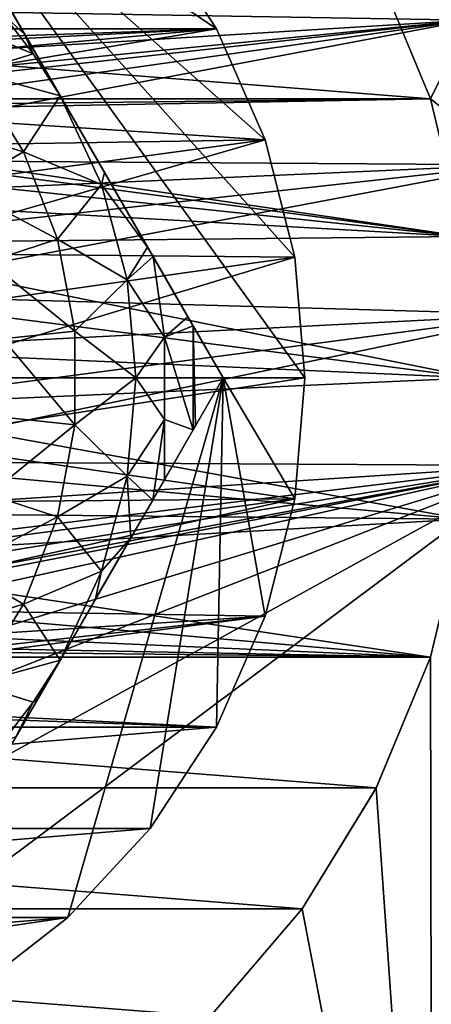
# Model space of a CAD drawing. Header units: inches. Extents: x -9.1 to 9.1, y 0 to 9.5.
# Tile 235 of 238: x 8.749 to 8.863, y 8.699 to 8.971. Entities that reach past the tile are written whole.
import ezdxf

# ---------------------------------------------------------------- set-up
doc = ezdxf.new("R2010")
doc.units = ezdxf.units.IN
doc.header["$LTSCALE"] = 65.185185
doc.header["$MEASUREMENT"] = 0
for name, color, linetype in [('146', 7, 'CONTINUOUS'), ('147', 7, 'CONTINUOUS'), ('148', 7, 'CONTINUOUS'), ('20', 7, 'CONTINUOUS'), ('22', 7, 'CONTINUOUS'), ('253', 7, 'CONTINUOUS'), ('254', 7, 'CONTINUOUS'), ('255', 7, 'CONTINUOUS'), ('256', 7, 'CONTINUOUS'), ('257', 7, 'CONTINUOUS'), ('262', 7, 'CONTINUOUS'), ('263', 7, 'CONTINUOUS'), ('269', 7, 'CONTINUOUS'), ('27', 7, 'CONTINUOUS'), ('270', 7, 'CONTINUOUS'), ('292', 7, 'CONTINUOUS'), ('439', 7, 'CONTINUOUS')]:
    doc.layers.add(name, color=color, linetype=linetype)

msp = doc.modelspace()

# ---------------------------------------------------------------- linework, layer by layer
at = {"layer": '146', "color": 252, "linetype": 'Continuous', "true_color": 0x969696}
for points in [[(8.40225, 8.98549, 6.282), (8.86276, 8.94925, 6.282), (8.38724, 8.94925, 6.282), (8.40225, 8.98549, 6.282)], [(8.84775, 8.98549, 6.282), (8.86276, 8.94925, 6.282), (8.40225, 8.98549, 6.282), (8.84775, 8.98549, 6.282)], [(8.38724, 8.94925, 6.282), (8.86276, 8.94925, 6.282), (8.625, 8.9467, 6.282), (8.38724, 8.94925, 6.282)], [(8.625, 8.9467, 6.282), (8.86276, 8.94925, 6.282), (8.64053, 8.94507, 6.282), (8.625, 8.9467, 6.282)], [(8.86276, 8.94925, 6.282), (8.87192, 8.91111, 6.282), (8.64053, 8.94507, 6.282), (8.86276, 8.94925, 6.282)], [(8.64053, 8.94507, 6.282), (8.87192, 8.91111, 6.282), (8.65538, 8.94024, 6.282), (8.64053, 8.94507, 6.282)], [(8.65538, 8.94024, 6.282), (8.87192, 8.91111, 6.282), (8.66891, 8.93244, 6.282), (8.65538, 8.94024, 6.282)], [(8.66891, 8.93244, 6.282), (8.87192, 8.91111, 6.282), (8.68052, 8.92199, 6.282), (8.66891, 8.93244, 6.282)], [(8.68052, 8.92199, 6.282), (8.87192, 8.91111, 6.282), (8.68969, 8.90935, 6.282), (8.68052, 8.92199, 6.282)], [(8.87192, 8.91111, 6.282), (8.875, 8.872, 6.282), (8.68969, 8.90935, 6.282), (8.87192, 8.91111, 6.282)], [(8.68969, 8.90935, 6.282), (8.875, 8.872, 6.282), (8.69605, 8.89508, 6.282), (8.68969, 8.90935, 6.282)], [(8.69605, 8.89508, 6.282), (8.875, 8.872, 6.282), (8.69929, 8.87981, 6.282), (8.69605, 8.89508, 6.282)], [(8.69929, 8.87981, 6.282), (8.875, 8.872, 6.282), (8.69929, 8.86419, 6.282), (8.69929, 8.87981, 6.282)], [(8.875, 8.872, 6.282), (8.87192, 8.83289, 6.282), (8.69929, 8.86419, 6.282), (8.875, 8.872, 6.282)], [(8.69929, 8.86419, 6.282), (8.87192, 8.83289, 6.282), (8.69605, 8.84892, 6.282), (8.69929, 8.86419, 6.282)], [(8.69605, 8.84892, 6.282), (8.87192, 8.83289, 6.282), (8.68969, 8.83465, 6.282), (8.69605, 8.84892, 6.282)], [(8.68969, 8.83465, 6.282), (8.87192, 8.83289, 6.282), (8.68052, 8.82201, 6.282), (8.68969, 8.83465, 6.282)], [(8.87192, 8.83289, 6.282), (8.86276, 8.79475, 6.282), (8.68052, 8.82201, 6.282), (8.87192, 8.83289, 6.282)], [(8.68052, 8.82201, 6.282), (8.86276, 8.79475, 6.282), (8.66891, 8.81156, 6.282), (8.68052, 8.82201, 6.282)], [(8.66891, 8.81156, 6.282), (8.86276, 8.79475, 6.282), (8.65538, 8.80376, 6.282), (8.66891, 8.81156, 6.282)], [(8.65538, 8.80376, 6.282), (8.86276, 8.79475, 6.282), (8.64053, 8.79893, 6.282), (8.65538, 8.80376, 6.282)], [(8.86276, 8.79475, 6.282), (8.38724, 8.79475, 6.282), (8.625, 8.7973, 6.282), (8.86276, 8.79475, 6.282)], [(8.86276, 8.79475, 6.282), (8.625, 8.7973, 6.282), (8.64053, 8.79893, 6.282), (8.86276, 8.79475, 6.282)], [(8.40225, 8.75851, 6.282), (8.38724, 8.79475, 6.282), (8.84775, 8.75851, 6.282), (8.40225, 8.75851, 6.282)], [(8.84775, 8.75851, 6.282), (8.38724, 8.79475, 6.282), (8.86276, 8.79475, 6.282), (8.84775, 8.75851, 6.282)], [(8.42275, 8.72505, 6.282), (8.40225, 8.75851, 6.282), (8.82725, 8.72505, 6.282), (8.42275, 8.72505, 6.282)], [(8.82725, 8.72505, 6.282), (8.40225, 8.75851, 6.282), (8.84775, 8.75851, 6.282), (8.82725, 8.72505, 6.282)], [(8.44822, 8.69522, 6.282), (8.42275, 8.72505, 6.282), (8.80178, 8.69522, 6.282), (8.44822, 8.69522, 6.282)], [(8.80178, 8.69522, 6.282), (8.42275, 8.72505, 6.282), (8.82725, 8.72505, 6.282), (8.80178, 8.69522, 6.282)]]:
    msp.add_3dface(points, dxfattribs=at)
at = {"layer": '147', "color": 252, "linetype": 'Continuous', "true_color": 0x969696}
for points in [[(8.87192, 8.83289, 6.407), (8.86276, 8.79475, 6.407), (8.86276, 8.79475, 6.282), (8.87192, 8.83289, 6.407)], [(8.87192, 8.83289, 6.407), (8.86276, 8.79475, 6.282), (8.87192, 8.83289, 6.282), (8.87192, 8.83289, 6.407)], [(8.86276, 8.79475, 6.407), (8.84775, 8.7585, 6.407), (8.84775, 8.75851, 6.282), (8.86276, 8.79475, 6.407)], [(8.86276, 8.79475, 6.407), (8.84775, 8.75851, 6.282), (8.86276, 8.79475, 6.282), (8.86276, 8.79475, 6.407)], [(8.84775, 8.7585, 6.407), (8.82725, 8.72505, 6.407), (8.84775, 8.75851, 6.282), (8.84775, 8.7585, 6.407)], [(8.82725, 8.72505, 6.407), (8.82725, 8.72505, 6.282), (8.84775, 8.75851, 6.282), (8.82725, 8.72505, 6.407)], [(8.82725, 8.72505, 6.407), (8.80178, 8.69522, 6.407), (8.82725, 8.72505, 6.282), (8.82725, 8.72505, 6.407)], [(8.80178, 8.69522, 6.407), (8.80178, 8.69522, 6.282), (8.82725, 8.72505, 6.282), (8.80178, 8.69522, 6.407)]]:
    msp.add_3dface(points, dxfattribs=at)
at = {"layer": '148', "color": 252, "linetype": 'Continuous', "true_color": 0x969696}
for points in [[(8.84775, 8.9855, 6.407), (8.86276, 8.94925, 6.407), (8.84775, 8.98549, 6.282), (8.84775, 8.9855, 6.407)], [(8.86276, 8.94925, 6.407), (8.86276, 8.94925, 6.282), (8.84775, 8.98549, 6.282), (8.86276, 8.94925, 6.407)], [(8.86276, 8.94925, 6.407), (8.87192, 8.91111, 6.407), (8.86276, 8.94925, 6.282), (8.86276, 8.94925, 6.407)], [(8.87192, 8.91111, 6.407), (8.87192, 8.91111, 6.282), (8.86276, 8.94925, 6.282), (8.87192, 8.91111, 6.407)]]:
    msp.add_3dface(points, dxfattribs=at)
at = {"layer": '20', "color": 253, "linetype": 'Continuous', "true_color": 0xaab4c3}
for points in [[(8.85502, 9.00855, 6.5), (8.38002, 8.97943, 6.5), (8.87351, 8.971, 6.5), (8.85502, 9.00855, 6.5)], [(8.38002, 8.97943, 6.5), (8.36626, 8.93991, 6.5), (8.87351, 8.971, 6.5), (8.38002, 8.97943, 6.5)], [(8.87351, 8.971, 6.5), (8.36626, 8.93991, 6.5), (8.625, 8.9467, 6.5), (8.87351, 8.971, 6.5)], [(8.64053, 8.94507, 6.5), (8.87351, 8.971, 6.5), (8.625, 8.9467, 6.5), (8.64053, 8.94507, 6.5)], [(8.65538, 8.94024, 6.5), (8.87351, 8.971, 6.5), (8.64053, 8.94507, 6.5), (8.65538, 8.94024, 6.5)], [(8.66891, 8.93244, 6.5), (8.87351, 8.971, 6.5), (8.65538, 8.94024, 6.5), (8.66891, 8.93244, 6.5)], [(8.88591, 8.93103, 6.5), (8.87351, 8.971, 6.5), (8.66891, 8.93244, 6.5), (8.88591, 8.93103, 6.5)], [(8.68052, 8.92199, 6.5), (8.88591, 8.93103, 6.5), (8.66891, 8.93244, 6.5), (8.68052, 8.92199, 6.5)], [(8.68969, 8.90935, 6.5), (8.88591, 8.93103, 6.5), (8.68052, 8.92199, 6.5), (8.68969, 8.90935, 6.5)], [(8.69605, 8.89508, 6.5), (8.88591, 8.93103, 6.5), (8.68969, 8.90935, 6.5), (8.69605, 8.89508, 6.5)], [(8.89192, 8.88961, 6.5), (8.88591, 8.93103, 6.5), (8.69605, 8.89508, 6.5), (8.89192, 8.88961, 6.5)], [(8.69929, 8.87981, 6.5), (8.89192, 8.88961, 6.5), (8.69605, 8.89508, 6.5), (8.69929, 8.87981, 6.5)], [(8.8914, 8.84776, 6.5), (8.89192, 8.88961, 6.5), (8.69605, 8.84892, 6.5), (8.8914, 8.84776, 6.5)], [(8.69605, 8.84892, 6.5), (8.89192, 8.88961, 6.5), (8.69929, 8.86419, 6.5), (8.69605, 8.84892, 6.5)], [(8.69929, 8.86419, 6.5), (8.89192, 8.88961, 6.5), (8.69929, 8.87981, 6.5), (8.69929, 8.86419, 6.5)], [(8.68969, 8.83465, 6.5), (8.8914, 8.84776, 6.5), (8.69605, 8.84892, 6.5), (8.68969, 8.83465, 6.5)], [(8.39371, 8.73761, 6.5), (8.4175, 8.70317, 6.5), (8.8914, 8.84776, 6.5), (8.39371, 8.73761, 6.5)], [(8.39371, 8.73761, 6.5), (8.8914, 8.84776, 6.5), (8.64053, 8.79893, 6.5), (8.39371, 8.73761, 6.5)], [(8.4175, 8.70317, 6.5), (8.44638, 8.67288, 6.5), (8.8914, 8.84776, 6.5), (8.4175, 8.70317, 6.5)], [(8.44638, 8.67288, 6.5), (8.49099, 8.62741, 6.5), (8.8914, 8.84776, 6.5), (8.44638, 8.67288, 6.5)], [(8.49099, 8.62741, 6.5), (8.52945, 8.57664, 6.5), (8.8914, 8.84776, 6.5), (8.49099, 8.62741, 6.5)], [(8.8914, 8.84776, 6.5), (8.52945, 8.57664, 6.5), (8.8632, 8.5378, 6.5), (8.8914, 8.84776, 6.5)], [(8.64053, 8.79893, 6.5), (8.8914, 8.84776, 6.5), (8.65538, 8.80376, 6.5), (8.64053, 8.79893, 6.5)], [(8.65538, 8.80376, 6.5), (8.8914, 8.84776, 6.5), (8.66891, 8.81156, 6.5), (8.65538, 8.80376, 6.5)], [(8.66891, 8.81156, 6.5), (8.8914, 8.84776, 6.5), (8.68052, 8.82201, 6.5), (8.66891, 8.81156, 6.5)], [(8.68052, 8.82201, 6.5), (8.8914, 8.84776, 6.5), (8.68969, 8.83465, 6.5), (8.68052, 8.82201, 6.5)]]:
    msp.add_3dface(points, dxfattribs=at)
at = {"layer": '22', "color": 253, "linetype": 'Continuous', "true_color": 0xaab4c3}
for points in [[(8.85502, 9.00855, 6.407), (8.87351, 8.971, 6.407), (8.84775, 8.9855, 6.407), (8.85502, 9.00855, 6.407)], [(8.84775, 8.9855, 6.407), (8.87351, 8.971, 6.407), (8.86276, 8.94925, 6.407), (8.84775, 8.9855, 6.407)], [(8.87351, 8.971, 6.407), (8.88591, 8.93103, 6.407), (8.86276, 8.94925, 6.407), (8.87351, 8.971, 6.407)], [(8.86276, 8.94925, 6.407), (8.88591, 8.93103, 6.407), (8.87192, 8.91111, 6.407), (8.86276, 8.94925, 6.407)], [(8.87192, 8.83289, 6.407), (8.8632, 8.5378, 6.407), (8.86276, 8.79475, 6.407), (8.87192, 8.83289, 6.407)], [(8.86276, 8.79475, 6.407), (8.8632, 8.5378, 6.407), (8.84775, 8.7585, 6.407), (8.86276, 8.79475, 6.407)], [(8.84775, 8.7585, 6.407), (8.8632, 8.5378, 6.407), (8.82725, 8.72505, 6.407), (8.84775, 8.7585, 6.407)], [(8.82725, 8.72505, 6.407), (8.8632, 8.5378, 6.407), (8.80178, 8.69522, 6.407), (8.82725, 8.72505, 6.407)]]:
    msp.add_3dface(points, dxfattribs=at)
at = {"layer": '253', "color": 252, "linetype": 'Continuous', "true_color": 0x969696}
for points in [[(8.4648, 8.99668, 6.194), (8.44647, 8.96861, 6.194), (8.7852, 8.99668, 6.194), (8.4648, 8.99668, 6.194)], [(8.7852, 8.99668, 6.194), (8.44647, 8.96861, 6.194), (8.80353, 8.96861, 6.194), (8.7852, 8.99668, 6.194)], [(8.44647, 8.96861, 6.194), (8.625, 8.96233, 6.194), (8.80353, 8.96861, 6.194), (8.44647, 8.96861, 6.194)], [(8.625, 8.96233, 6.194), (8.64263, 8.96059, 6.194), (8.80353, 8.96861, 6.194), (8.625, 8.96233, 6.194)], [(8.64263, 8.96059, 6.194), (8.65959, 8.95544, 6.194), (8.80353, 8.96861, 6.194), (8.64263, 8.96059, 6.194)], [(8.65959, 8.95544, 6.194), (8.67521, 8.94709, 6.194), (8.80353, 8.96861, 6.194), (8.65959, 8.95544, 6.194)], [(8.80353, 8.96861, 6.194), (8.67521, 8.94709, 6.194), (8.817, 8.93791, 6.194), (8.80353, 8.96861, 6.194)], [(8.67521, 8.94709, 6.194), (8.6889, 8.93584, 6.194), (8.817, 8.93791, 6.194), (8.67521, 8.94709, 6.194)], [(8.6889, 8.93584, 6.194), (8.70014, 8.92213, 6.194), (8.817, 8.93791, 6.194), (8.6889, 8.93584, 6.194)], [(8.70014, 8.92213, 6.194), (8.70848, 8.90651, 6.194), (8.817, 8.93791, 6.194), (8.70014, 8.92213, 6.194)], [(8.817, 8.93791, 6.194), (8.70848, 8.90651, 6.194), (8.82523, 8.90541, 6.194), (8.817, 8.93791, 6.194)], [(8.70848, 8.90651, 6.194), (8.71361, 8.88954, 6.194), (8.82523, 8.90541, 6.194), (8.70848, 8.90651, 6.194)], [(8.71361, 8.88954, 6.194), (8.71533, 8.872, 6.194), (8.82523, 8.90541, 6.194), (8.71361, 8.88954, 6.194)], [(8.82523, 8.90541, 6.194), (8.71533, 8.872, 6.194), (8.828, 8.872, 6.194), (8.82523, 8.90541, 6.194)], [(8.71533, 8.872, 6.194), (8.71361, 8.85446, 6.194), (8.828, 8.872, 6.194), (8.71533, 8.872, 6.194)], [(8.828, 8.872, 6.194), (8.71361, 8.85446, 6.194), (8.82523, 8.83859, 6.194), (8.828, 8.872, 6.194)], [(8.71361, 8.85446, 6.194), (8.70848, 8.83749, 6.194), (8.82523, 8.83859, 6.194), (8.71361, 8.85446, 6.194)], [(8.70014, 8.82187, 6.194), (8.6889, 8.80816, 6.194), (8.82523, 8.83859, 6.194), (8.70014, 8.82187, 6.194)], [(8.82523, 8.83859, 6.194), (8.6889, 8.80816, 6.194), (8.817, 8.80609, 6.194), (8.82523, 8.83859, 6.194)], [(8.70848, 8.83749, 6.194), (8.70014, 8.82187, 6.194), (8.82523, 8.83859, 6.194), (8.70848, 8.83749, 6.194)], [(8.6889, 8.80816, 6.194), (8.67521, 8.79691, 6.194), (8.817, 8.80609, 6.194), (8.6889, 8.80816, 6.194)], [(8.65959, 8.78856, 6.194), (8.64263, 8.78341, 6.194), (8.817, 8.80609, 6.194), (8.65959, 8.78856, 6.194)], [(8.817, 8.80609, 6.194), (8.64263, 8.78341, 6.194), (8.80353, 8.77539, 6.194), (8.817, 8.80609, 6.194)], [(8.67521, 8.79691, 6.194), (8.65959, 8.78856, 6.194), (8.817, 8.80609, 6.194), (8.67521, 8.79691, 6.194)], [(8.64263, 8.78341, 6.194), (8.625, 8.78167, 6.194), (8.80353, 8.77539, 6.194), (8.64263, 8.78341, 6.194)], [(8.80353, 8.77539, 6.194), (8.625, 8.78167, 6.194), (8.44647, 8.77539, 6.194), (8.80353, 8.77539, 6.194)], [(8.4648, 8.74732, 6.194), (8.80353, 8.77539, 6.194), (8.44647, 8.77539, 6.194), (8.4648, 8.74732, 6.194)], [(8.7852, 8.74732, 6.194), (8.80353, 8.77539, 6.194), (8.4648, 8.74732, 6.194), (8.7852, 8.74732, 6.194)], [(8.48751, 8.72265, 6.194), (8.7852, 8.74732, 6.194), (8.4648, 8.74732, 6.194), (8.48751, 8.72265, 6.194)], [(8.76249, 8.72265, 6.194), (8.7852, 8.74732, 6.194), (8.48751, 8.72265, 6.194), (8.76249, 8.72265, 6.194)], [(8.51397, 8.70206, 6.194), (8.76249, 8.72265, 6.194), (8.48751, 8.72265, 6.194), (8.51397, 8.70206, 6.194)], [(8.73603, 8.70206, 6.194), (8.76249, 8.72265, 6.194), (8.51397, 8.70206, 6.194), (8.73603, 8.70206, 6.194)]]:
    msp.add_3dface(points, dxfattribs=at)
at = {"layer": '254', "color": 252, "linetype": 'Continuous', "true_color": 0x969696}
for points in [[(8.82523, 8.90541, 6.169), (8.828, 8.872, 6.169), (8.71521, 9.02825, 6.169), (8.82523, 8.90541, 6.169)], [(8.71521, 9.02825, 6.169), (8.828, 8.872, 6.169), (8.80542, 8.872, 6.169), (8.71521, 9.02825, 6.169)], [(8.817, 8.93791, 6.169), (8.82523, 8.90541, 6.169), (8.71521, 9.02825, 6.169), (8.817, 8.93791, 6.169)], [(8.80353, 8.96861, 6.169), (8.817, 8.93791, 6.169), (8.71521, 9.02825, 6.169), (8.80353, 8.96861, 6.169)], [(8.7852, 8.99668, 6.169), (8.80353, 8.96861, 6.169), (8.71521, 9.02825, 6.169), (8.7852, 8.99668, 6.169)], [(8.76249, 8.72265, 6.169), (8.71521, 8.71575, 6.169), (8.80542, 8.872, 6.169), (8.76249, 8.72265, 6.169)], [(8.7852, 8.74732, 6.169), (8.76249, 8.72265, 6.169), (8.80542, 8.872, 6.169), (8.7852, 8.74732, 6.169)], [(8.80353, 8.77539, 6.169), (8.7852, 8.74732, 6.169), (8.80542, 8.872, 6.169), (8.80353, 8.77539, 6.169)], [(8.817, 8.80609, 6.169), (8.80353, 8.77539, 6.169), (8.80542, 8.872, 6.169), (8.817, 8.80609, 6.169)], [(8.82523, 8.83859, 6.169), (8.817, 8.80609, 6.169), (8.80542, 8.872, 6.169), (8.82523, 8.83859, 6.169)], [(8.828, 8.872, 6.169), (8.82523, 8.83859, 6.169), (8.80542, 8.872, 6.169), (8.828, 8.872, 6.169)], [(8.76249, 8.72265, 6.169), (8.73603, 8.70206, 6.169), (8.71521, 8.71575, 6.169), (8.76249, 8.72265, 6.169)]]:
    msp.add_3dface(points, dxfattribs=at)
at = {"layer": '255', "color": 252, "linetype": 'Continuous', "true_color": 0x969696}
for points in [[(8.7852, 8.99668, 6.194), (8.80353, 8.96861, 6.194), (8.7852, 8.99668, 6.169), (8.7852, 8.99668, 6.194)], [(8.80353, 8.96861, 6.194), (8.80353, 8.96861, 6.169), (8.7852, 8.99668, 6.169), (8.80353, 8.96861, 6.194)], [(8.80353, 8.96861, 6.194), (8.817, 8.93791, 6.194), (8.80353, 8.96861, 6.169), (8.80353, 8.96861, 6.194)], [(8.817, 8.93791, 6.194), (8.817, 8.93791, 6.169), (8.80353, 8.96861, 6.169), (8.817, 8.93791, 6.194)], [(8.817, 8.93791, 6.194), (8.82523, 8.90541, 6.194), (8.817, 8.93791, 6.169), (8.817, 8.93791, 6.194)], [(8.82523, 8.90541, 6.194), (8.82523, 8.90541, 6.169), (8.817, 8.93791, 6.169), (8.82523, 8.90541, 6.194)], [(8.82523, 8.90541, 6.194), (8.828, 8.872, 6.194), (8.82523, 8.90541, 6.169), (8.82523, 8.90541, 6.194)], [(8.828, 8.872, 6.194), (8.828, 8.872, 6.169), (8.82523, 8.90541, 6.169), (8.828, 8.872, 6.194)]]:
    msp.add_3dface(points, dxfattribs=at)
at = {"layer": '256', "color": 252, "linetype": 'Continuous', "true_color": 0x969696}
for points in [[(8.828, 8.872, 6.194), (8.82523, 8.83859, 6.194), (8.828, 8.872, 6.169), (8.828, 8.872, 6.194)], [(8.82523, 8.83859, 6.194), (8.82523, 8.83859, 6.169), (8.828, 8.872, 6.169), (8.82523, 8.83859, 6.194)], [(8.82523, 8.83859, 6.194), (8.817, 8.80609, 6.194), (8.82523, 8.83859, 6.169), (8.82523, 8.83859, 6.194)], [(8.817, 8.80609, 6.194), (8.817, 8.80609, 6.169), (8.82523, 8.83859, 6.169), (8.817, 8.80609, 6.194)], [(8.817, 8.80609, 6.194), (8.80353, 8.77539, 6.194), (8.817, 8.80609, 6.169), (8.817, 8.80609, 6.194)], [(8.80353, 8.77539, 6.194), (8.80353, 8.77539, 6.169), (8.817, 8.80609, 6.169), (8.80353, 8.77539, 6.194)], [(8.80353, 8.77539, 6.194), (8.7852, 8.74732, 6.194), (8.80353, 8.77539, 6.169), (8.80353, 8.77539, 6.194)], [(8.7852, 8.74732, 6.194), (8.7852, 8.74732, 6.169), (8.80353, 8.77539, 6.169), (8.7852, 8.74732, 6.194)], [(8.7852, 8.74732, 6.194), (8.76249, 8.72265, 6.194), (8.7852, 8.74732, 6.169), (8.7852, 8.74732, 6.194)], [(8.76249, 8.72265, 6.194), (8.76249, 8.72265, 6.169), (8.7852, 8.74732, 6.169), (8.76249, 8.72265, 6.194)], [(8.76249, 8.72265, 6.194), (8.73603, 8.70206, 6.194), (8.76249, 8.72265, 6.169), (8.76249, 8.72265, 6.194)], [(8.73603, 8.70206, 6.194), (8.73603, 8.70206, 6.169), (8.76249, 8.72265, 6.169), (8.73603, 8.70206, 6.194)]]:
    msp.add_3dface(points, dxfattribs=at)
at = {"layer": '257', "color": 252, "linetype": 'Continuous', "true_color": 0x969696}
for points in [[(8.74446, 8.97272, 6.069), (8.7529, 8.96175, 6.069), (8.71899, 8.97576, 6.069), (8.74446, 8.97272, 6.069)], [(8.71899, 8.97576, 6.069), (8.7529, 8.96175, 6.069), (8.73651, 8.95664, 6.069), (8.71899, 8.97576, 6.069)], [(8.7529, 8.96175, 6.069), (8.76032, 8.95012, 6.069), (8.73651, 8.95664, 6.069), (8.7529, 8.96175, 6.069)], [(8.73651, 8.95664, 6.069), (8.76032, 8.95012, 6.069), (8.75021, 8.93462, 6.069), (8.73651, 8.95664, 6.069)], [(8.76032, 8.95012, 6.069), (8.7718, 8.92551, 6.069), (8.75021, 8.93462, 6.069), (8.76032, 8.95012, 6.069)], [(8.75021, 8.93462, 6.069), (8.7718, 8.92551, 6.069), (8.75961, 8.91046, 6.069), (8.75021, 8.93462, 6.069)], [(8.7718, 8.92551, 6.069), (8.77887, 8.89916, 6.069), (8.75961, 8.91046, 6.069), (8.7718, 8.92551, 6.069)], [(8.75961, 8.91046, 6.069), (8.77887, 8.89916, 6.069), (8.7644, 8.88497, 6.069), (8.75961, 8.91046, 6.069)], [(8.77887, 8.89916, 6.069), (8.78125, 8.872, 6.069), (8.7644, 8.88497, 6.069), (8.77887, 8.89916, 6.069)], [(8.7644, 8.88497, 6.069), (8.78125, 8.872, 6.069), (8.7644, 8.85903, 6.069), (8.7644, 8.88497, 6.069)], [(8.78125, 8.872, 6.069), (8.77887, 8.84484, 6.069), (8.7644, 8.85903, 6.069), (8.78125, 8.872, 6.069)], [(8.7644, 8.85903, 6.069), (8.77887, 8.84484, 6.069), (8.75961, 8.83354, 6.069), (8.7644, 8.85903, 6.069)], [(8.77887, 8.84484, 6.069), (8.7718, 8.81849, 6.069), (8.75961, 8.83354, 6.069), (8.77887, 8.84484, 6.069)], [(8.75961, 8.83354, 6.069), (8.7718, 8.81849, 6.069), (8.75021, 8.80938, 6.069), (8.75961, 8.83354, 6.069)], [(8.7718, 8.81849, 6.069), (8.76032, 8.79387, 6.069), (8.75021, 8.80938, 6.069), (8.7718, 8.81849, 6.069)], [(8.75021, 8.80938, 6.069), (8.76032, 8.79387, 6.069), (8.73651, 8.78736, 6.069), (8.75021, 8.80938, 6.069)], [(8.76032, 8.79387, 6.069), (8.7529, 8.78225, 6.069), (8.73651, 8.78736, 6.069), (8.76032, 8.79387, 6.069)], [(8.7529, 8.78225, 6.069), (8.74446, 8.77128, 6.069), (8.73651, 8.78736, 6.069), (8.7529, 8.78225, 6.069)]]:
    msp.add_3dface(points, dxfattribs=at)
at = {"layer": '262', "color": 252, "linetype": 'Continuous', "true_color": 0x969696}
for points in [[(8.71521, 9.02825, 6.169), (8.80542, 8.872, 6.169), (8.71521, 9.02825, 6.07523), (8.71521, 9.02825, 6.169)], [(8.71521, 9.02825, 6.07523), (8.80542, 8.872, 6.169), (8.7229, 9.01493, 6.07198), (8.71521, 9.02825, 6.07523)], [(8.7229, 9.01493, 6.07198), (8.80542, 8.872, 6.169), (8.7235, 9.01389, 6.07179), (8.7229, 9.01493, 6.07198)], [(8.7235, 9.01389, 6.07179), (8.80542, 8.872, 6.169), (8.73152, 8.99999, 6.07007), (8.7235, 9.01389, 6.07179)], [(8.73152, 8.99999, 6.07007), (8.80542, 8.872, 6.169), (8.73471, 8.99448, 6.06967), (8.73152, 8.99999, 6.07007)], [(8.73471, 8.99448, 6.06967), (8.80542, 8.872, 6.169), (8.74083, 8.98388, 6.06923), (8.73471, 8.99448, 6.06967)], [(8.74083, 8.98388, 6.06923), (8.80542, 8.872, 6.169), (8.7505, 8.96712, 6.06902), (8.74083, 8.98388, 6.06923)], [(8.80542, 8.872, 6.169), (8.76032, 8.95012, 6.069), (8.7505, 8.96712, 6.06902), (8.80542, 8.872, 6.169)], [(8.76032, 8.95012, 6.069), (8.80542, 8.872, 6.169), (8.77257, 8.9289, 6.06904), (8.76032, 8.95012, 6.069)], [(8.77257, 8.9289, 6.06904), (8.80542, 8.872, 6.169), (8.78453, 8.90818, 6.06954), (8.77257, 8.9289, 6.06904)], [(8.78453, 8.90818, 6.06954), (8.80542, 8.872, 6.169), (8.78603, 8.90559, 6.06969), (8.78453, 8.90818, 6.06954)], [(8.78603, 8.90559, 6.06969), (8.80542, 8.872, 6.169), (8.79567, 8.88889, 6.07138), (8.78603, 8.90559, 6.06969)], [(8.79567, 8.88889, 6.07138), (8.80542, 8.872, 6.169), (8.79709, 8.88643, 6.07178), (8.79567, 8.88889, 6.07138)], [(8.80542, 8.872, 6.169), (8.80542, 8.872, 6.07523), (8.79709, 8.88643, 6.07178), (8.80542, 8.872, 6.169)]]:
    msp.add_3dface(points, dxfattribs=at)
at = {"layer": '263', "color": 252, "linetype": 'Continuous', "true_color": 0x969696}
for points in [[(8.80542, 8.872, 6.169), (8.71521, 8.71575, 6.169), (8.80542, 8.872, 6.07523), (8.80542, 8.872, 6.169)], [(8.80542, 8.872, 6.07523), (8.71521, 8.71575, 6.169), (8.79777, 8.85875, 6.07199), (8.80542, 8.872, 6.07523)], [(8.79777, 8.85875, 6.07199), (8.71521, 8.71575, 6.169), (8.79713, 8.85763, 6.07179), (8.79777, 8.85875, 6.07199)], [(8.79713, 8.85763, 6.07179), (8.71521, 8.71575, 6.169), (8.78916, 8.84383, 6.07007), (8.79713, 8.85763, 6.07179)], [(8.78916, 8.84383, 6.07007), (8.71521, 8.71575, 6.169), (8.78592, 8.83822, 6.06967), (8.78916, 8.84383, 6.07007)], [(8.78592, 8.83822, 6.06967), (8.71521, 8.71575, 6.169), (8.77985, 8.82771, 6.06923), (8.78592, 8.83822, 6.06967)], [(8.77985, 8.82771, 6.06923), (8.71521, 8.71575, 6.169), (8.77015, 8.81091, 6.06902), (8.77985, 8.82771, 6.06923)], [(8.71521, 8.71575, 6.169), (8.76032, 8.79387, 6.069), (8.77015, 8.81091, 6.06902), (8.71521, 8.71575, 6.169)], [(8.76032, 8.79387, 6.069), (8.71521, 8.71575, 6.169), (8.75418, 8.78325, 6.069), (8.76032, 8.79387, 6.069)], [(8.75418, 8.78325, 6.069), (8.71521, 8.71575, 6.169), (8.74808, 8.77268, 6.06904), (8.75418, 8.78325, 6.069)]]:
    msp.add_3dface(points, dxfattribs=at)
at = {"layer": '269', "color": 252, "linetype": 'Continuous', "true_color": 0x969696}
for points in [[(8.7718, 8.92551, 6.069), (8.76032, 8.95012, 6.069), (8.77257, 8.9289, 6.06904), (8.7718, 8.92551, 6.069)], [(8.7718, 8.92551, 6.069), (8.77257, 8.9289, 6.06904), (8.78453, 8.90818, 6.06954), (8.7718, 8.92551, 6.069)], [(8.77887, 8.89916, 6.069), (8.7718, 8.92551, 6.069), (8.78453, 8.90818, 6.06954), (8.77887, 8.89916, 6.069)], [(8.77887, 8.89916, 6.069), (8.78453, 8.90818, 6.06954), (8.78603, 8.90559, 6.06969), (8.77887, 8.89916, 6.069)], [(8.77887, 8.89916, 6.069), (8.78603, 8.90559, 6.06969), (8.78923, 8.88327, 6.06971), (8.77887, 8.89916, 6.069)], [(8.78603, 8.90559, 6.06969), (8.79567, 8.88889, 6.07138), (8.78923, 8.88327, 6.06971), (8.78603, 8.90559, 6.06969)], [(8.78125, 8.872, 6.069), (8.77887, 8.89916, 6.069), (8.78923, 8.88327, 6.06971), (8.78125, 8.872, 6.069)], [(8.79567, 8.88889, 6.07138), (8.79709, 8.88643, 6.07178), (8.78923, 8.88327, 6.06971), (8.79567, 8.88889, 6.07138)], [(8.79709, 8.88643, 6.07178), (8.79713, 8.85763, 6.07179), (8.78923, 8.88327, 6.06971), (8.79709, 8.88643, 6.07178)], [(8.79709, 8.88643, 6.07178), (8.80542, 8.872, 6.07523), (8.79777, 8.85875, 6.07199), (8.79709, 8.88643, 6.07178)], [(8.79709, 8.88643, 6.07178), (8.79777, 8.85875, 6.07199), (8.79713, 8.85763, 6.07179), (8.79709, 8.88643, 6.07178)], [(8.78922, 8.86049, 6.06971), (8.78125, 8.872, 6.069), (8.78923, 8.88327, 6.06971), (8.78922, 8.86049, 6.06971)], [(8.79713, 8.85763, 6.07179), (8.78922, 8.86049, 6.06971), (8.78923, 8.88327, 6.06971), (8.79713, 8.85763, 6.07179)], [(8.77887, 8.84484, 6.069), (8.78125, 8.872, 6.069), (8.78922, 8.86049, 6.06971), (8.77887, 8.84484, 6.069)], [(8.78592, 8.83822, 6.06967), (8.77887, 8.84484, 6.069), (8.78922, 8.86049, 6.06971), (8.78592, 8.83822, 6.06967)], [(8.78916, 8.84383, 6.07007), (8.78592, 8.83822, 6.06967), (8.78922, 8.86049, 6.06971), (8.78916, 8.84383, 6.07007)], [(8.79713, 8.85763, 6.07179), (8.78916, 8.84383, 6.07007), (8.78922, 8.86049, 6.06971), (8.79713, 8.85763, 6.07179)], [(8.7718, 8.81849, 6.069), (8.77887, 8.84484, 6.069), (8.77985, 8.82771, 6.06923), (8.7718, 8.81849, 6.069)], [(8.77887, 8.84484, 6.069), (8.78592, 8.83822, 6.06967), (8.77985, 8.82771, 6.06923), (8.77887, 8.84484, 6.069)], [(8.7718, 8.81849, 6.069), (8.77985, 8.82771, 6.06923), (8.77015, 8.81091, 6.06902), (8.7718, 8.81849, 6.069)], [(8.76032, 8.79387, 6.069), (8.7718, 8.81849, 6.069), (8.77015, 8.81091, 6.06902), (8.76032, 8.79387, 6.069)]]:
    msp.add_3dface(points, dxfattribs=at)
at = {"layer": '27', "color": 253, "linetype": 'Continuous', "true_color": 0xaab4c3}
for points in [[(8.85502, 9.00855, 6.5), (8.87351, 8.971, 6.5), (8.85502, 9.00855, 6.407), (8.85502, 9.00855, 6.5)], [(8.87351, 8.971, 6.5), (8.87351, 8.971, 6.407), (8.85502, 9.00855, 6.407), (8.87351, 8.971, 6.5)]]:
    msp.add_3dface(points, dxfattribs=at)
at = {"layer": '270', "color": 252, "linetype": 'Continuous', "true_color": 0x969696}
for points in [[(8.74446, 8.97272, 6.069), (8.74083, 8.98388, 6.06923), (8.7505, 8.96712, 6.06902), (8.74446, 8.97272, 6.069)], [(8.7529, 8.96175, 6.069), (8.74446, 8.97272, 6.069), (8.7505, 8.96712, 6.06902), (8.7529, 8.96175, 6.069)], [(8.76032, 8.95012, 6.069), (8.7529, 8.96175, 6.069), (8.7505, 8.96712, 6.06902), (8.76032, 8.95012, 6.069)]]:
    msp.add_3dface(points, dxfattribs=at)
at = {"layer": '292', "color": 252, "linetype": 'Continuous', "true_color": 0x969696}
for points in [[(8.73651, 8.95664, 6.069), (8.75021, 8.93462, 6.069), (8.7216, 8.94319, 6.089), (8.73651, 8.95664, 6.069)], [(8.75021, 8.93462, 6.069), (8.73286, 8.92459, 6.089), (8.7216, 8.94319, 6.089), (8.75021, 8.93462, 6.069)], [(8.75021, 8.93462, 6.069), (8.75961, 8.91046, 6.069), (8.73286, 8.92459, 6.089), (8.75021, 8.93462, 6.069)], [(8.75961, 8.91046, 6.069), (8.74058, 8.90426, 6.089), (8.73286, 8.92459, 6.089), (8.75961, 8.91046, 6.069)], [(8.75961, 8.91046, 6.069), (8.7644, 8.88497, 6.069), (8.74058, 8.90426, 6.089), (8.75961, 8.91046, 6.069)], [(8.7644, 8.88497, 6.069), (8.74451, 8.88287, 6.089), (8.74058, 8.90426, 6.089), (8.7644, 8.88497, 6.069)], [(8.7644, 8.88497, 6.069), (8.7644, 8.85903, 6.069), (8.74451, 8.88287, 6.089), (8.7644, 8.88497, 6.069)], [(8.7644, 8.85903, 6.069), (8.74451, 8.86113, 6.089), (8.74451, 8.88287, 6.089), (8.7644, 8.85903, 6.069)], [(8.7644, 8.85903, 6.069), (8.74058, 8.83974, 6.089), (8.74451, 8.86113, 6.089), (8.7644, 8.85903, 6.069)], [(8.7644, 8.85903, 6.069), (8.75961, 8.83354, 6.069), (8.74058, 8.83974, 6.089), (8.7644, 8.85903, 6.069)], [(8.75961, 8.83354, 6.069), (8.73286, 8.81941, 6.089), (8.74058, 8.83974, 6.089), (8.75961, 8.83354, 6.069)], [(8.75961, 8.83354, 6.069), (8.75021, 8.80938, 6.069), (8.73286, 8.81941, 6.089), (8.75961, 8.83354, 6.069)], [(8.75021, 8.80938, 6.069), (8.7216, 8.80081, 6.089), (8.73286, 8.81941, 6.089), (8.75021, 8.80938, 6.069)], [(8.75021, 8.80938, 6.069), (8.73651, 8.78736, 6.069), (8.7216, 8.80081, 6.089), (8.75021, 8.80938, 6.069)]]:
    msp.add_3dface(points, dxfattribs=at)
at = {"layer": '439', "color": 252, "linetype": 'Continuous', "true_color": 0x969696}
for points in [[(8.7529, 8.78225, 6.069), (8.76032, 8.79387, 6.069), (8.75418, 8.78325, 6.069), (8.7529, 8.78225, 6.069)], [(8.74446, 8.77128, 6.069), (8.7529, 8.78225, 6.069), (8.74808, 8.77268, 6.06904), (8.74446, 8.77128, 6.069)], [(8.7529, 8.78225, 6.069), (8.75418, 8.78325, 6.069), (8.74808, 8.77268, 6.06904), (8.7529, 8.78225, 6.069)]]:
    msp.add_3dface(points, dxfattribs=at)

doc.saveas('drawing.dxf')
